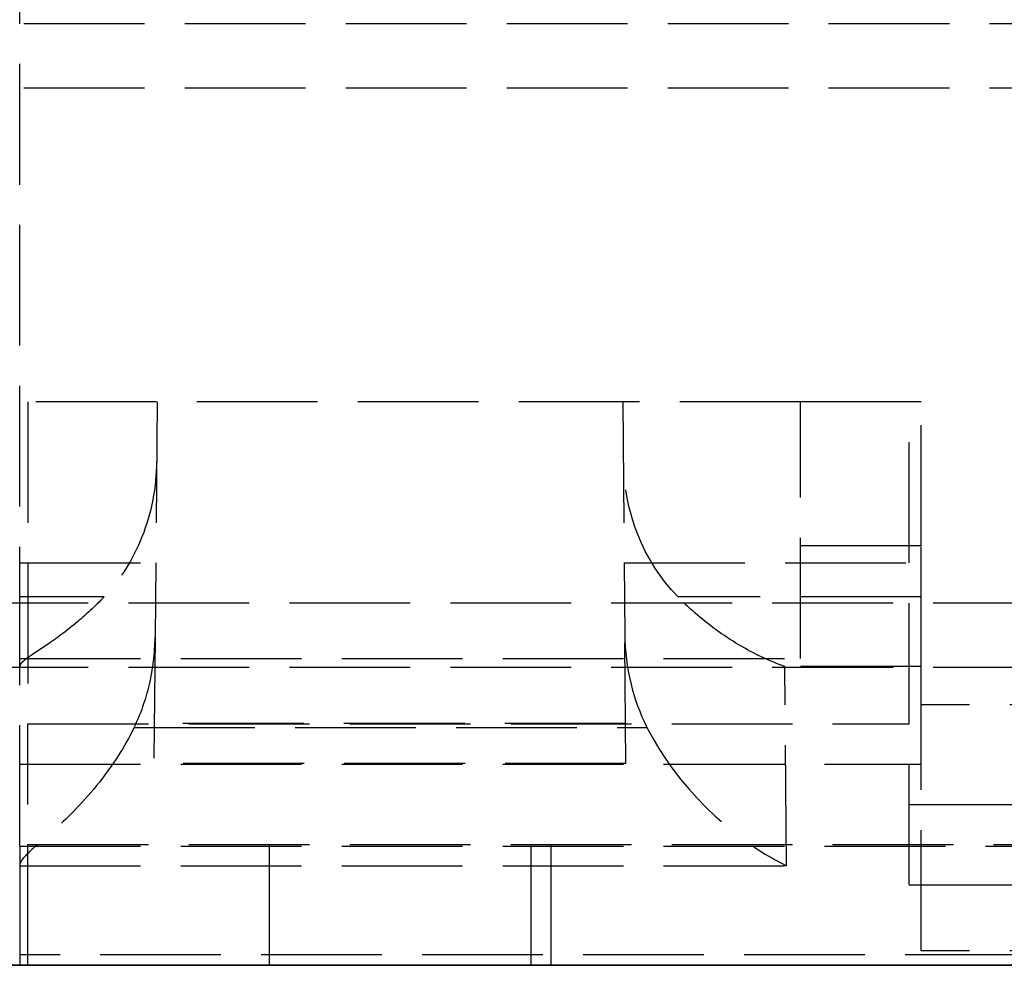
# Model space of a CAD drawing. Header units: millimetres. Extents: x -108 to 0, y 0 to 486.
# Tile 5 of 48: x -90 to -78, y 0 to 12. Entities that reach past the tile are written whole.
import ezdxf

# ---------------------------------------------------------------- set-up
doc = ezdxf.new("R2010")
doc.units = ezdxf.units.MM
doc.header["$LTSCALE"] = 10
doc.linetypes.add('ALLCAD_Strich', pattern=[0.2, 0.15, -0.05])
doc.layers.add('BESCH_KONT_sich_schn_ansi_2d', color=40, linetype='Continuous')
doc.layers.add('BESCH_KONT_sich_schn_grun_2d', color=10, linetype='Continuous')

msp = doc.modelspace()

# ---------------------------------------------------------------- linework, layer by layer
at = {"layer": 'BESCH_KONT_sich_schn_ansi_2d', "linetype": 'ALLCAD_Strich'}
for p, q in [((-5, 0, 47.8), (-107.4, 0, 47.8)), ((-5, 0, 52.8), (-107.4, 0, 52.8)), ((-5, 0, 431.8), (-107.4, 0, 431.8)), ((-5, 0, 436.8), (-107.4, 0, 436.8)), ((-107.4, 0, 436.79), (-5, 0, 436.79)), ((-107.4, 0, 436.821), (-5, 0, 436.821)), ((-107.4, 0, 52.821), (-5, 0, 52.821)), ((-107.4, 0, 52.79), (-5, 0, 52.79)), ((-5.002, 0, 436.923), (-107.398, 0, 436.923)), ((-5.002, 0, 436.954), (-107.398, 0, 436.954)), ((-5.002, 0, 52.954), (-107.398, 0, 52.954)), ((-5.002, 0, 52.923), (-107.398, 0, 52.923)), ((-8.2, 0, 56.8), (-104.2, 0, 56.8)), ((-8.2, 0, 440.8), (-104.2, 0, 440.8)), ((-8.2, 0, 56), (-104.2, 0, 56)), ((-8.2, 0, 440), (-104.2, 0, 440)), ((-101.3, 0, 472.7), (-10.9, 0, 472.7)), ((-101.3, 0, 468.9), (-10.9, 0, 468.9)), ((-101.3, 0, 88.7), (-10.9, 0, 88.7)), ((-101.3, 0, 84.9), (-10.9, 0, 84.9)), ((-101.3, 0, 74.7), (-10.9, 0, 74.7)), ((-101.3, 0, 70.9), (-10.9, 0, 70.9)), ((-101.3, 0, 458.7), (-10.9, 0, 458.7)), ((-101.3, 0, 454.9), (-10.9, 0, 454.9)), ((-12.3, 0, 50.3), (-100.1, 0, 50.3)), ((-12.3, 0, 434.3), (-100.1, 0, 434.3)), ((-99.3, 0, 508.8), (-12.9, 0, 508.8)), ((-99.3, 0, 503), (-12.9, 0, 503)), ((-99.3, 0, 124.8), (-12.9, 0, 124.8)), ((-99.3, 0, 119), (-12.9, 0, 119)), ((-98.2, 0, 428.185), (-81.2, 0, 428.185)), ((-98.2, 0, 44.185), (-81.2, 0, 44.185)), ((-39.775, 0, 47), (-97.7, 0, 47)), ((-39.775, 0, 431), (-97.7, 0, 431)), ((-97.4, 0, 31.836), (-73, 0, 31.836)), ((-95.099, 0, 427.102), (-81.2, 0, 427.102)), ((-95.099, 0, 43.102), (-81.2, 0, 43.102)), ((-94.218, 0, 428.216), (-81.2, 0, 428.216)), ((-94.218, 0, 44.216), (-81.2, 0, 44.216)), ((-81.2, 0, 421.843), (-93.643, 0, 421.843)), ((-81.2, 0, 37.843), (-93.643, 0, 37.843)), ((-93.626, 0, 43.799), (-81.2, 0, 43.799)), ((-93.626, 0, 427.799), (-81.2, 0, 427.799)), ((-93.601, 0, 426.436), (-81.2, 0, 426.436)), ((-93.601, 0, 42.436), (-81.2, 0, 42.436)), ((-93.6, 0, 415.836), (-73, 0, 415.836)), ((-81.2, 0, 38.277), (-93.6, 0, 38.277)), ((-81.2, 0, 39.669), (-93.6, 0, 39.669)), ((-93.6, 0, 42.467), (-81.2, 0, 42.467)), ((-81.2, 0, 423.669), (-93.6, 0, 423.669)), ((-81.2, 0, 422.277), (-93.6, 0, 422.277)), ((-93.6, 0, 426.467), (-81.2, 0, 426.467)), ((-39.35, 0, 40.35), (-91.85, 0, 40.35)), ((-89.85, 0, 25.35), (-91.85, 0, 25.35)), ((-39.35, 0, 424.35), (-91.85, 0, 424.35)), ((-89.85, 0, 409.35), (-91.85, 0, 409.35)), ((-89.85, 0, 40.15), (-91.85, 0, 40.15)), ((-89.85, 0, 38.45), (-91.85, 0, 38.45)), ((-89.85, 0, 35.45), (-91.85, 0, 35.45)), ((-89.85, 0, 33.35), (-91.85, 0, 33.35)), ((-81.2, 0, 421.812), (-91.85, 0, 421.812)), ((-91.85, 0, 415.805), (-88.143, 0, 415.805)), ((-81.2, 0, 423.638), (-91.85, 0, 423.638)), ((-81.2, 0, 422.942), (-91.85, 0, 422.942)), ((-81.2, 0, 39.638), (-91.85, 0, 39.638)), ((-81.2, 0, 38.942), (-91.85, 0, 38.942)), ((-81.2, 0, 37.812), (-91.85, 0, 37.812)), ((-91.85, 0, 31.805), (-88.143, 0, 31.805)), ((-89.85, 0, 424.15), (-91.85, 0, 424.15)), ((-89.85, 0, 422.45), (-91.85, 0, 422.45)), ((-89.85, 0, 419.45), (-91.85, 0, 419.45)), ((-89.85, 0, 417.35), (-91.85, 0, 417.35)), ((-91.6, 0, 530.8), (-51.6, 0, 530.8)), ((-91.6, 0, 533.8), (-51.6, 0, 533.8)), ((-89.85, 0, 25.85), (-89.75, 0, 25.85)), ((-89.75, 0, 25.35), (-89.85, 0, 25.35)), ((-89.85, 0, 28.35), (-89.75, 0, 28.35)), ((-88.8, 0, 30.15), (-89.85, 0, 30.15)), ((-89.85, 0, 34.986), (-80.322, 0, 34.986)), ((-39.35, 0, 36.919), (-89.85, 0, 36.919)), ((-39.35, 0, 37.416), (-89.85, 0, 37.416)), ((-89.85, 0, 25.35), (-89.85, 0, 37.416)), ((-89.85, 0, 409.85), (-89.75, 0, 409.85)), ((-89.75, 0, 409.35), (-89.85, 0, 409.35)), ((-89.85, 0, 412.35), (-89.75, 0, 412.35)), ((-88.8, 0, 414.15), (-89.85, 0, 414.15)), ((-89.85, 0, 418.986), (-80.322, 0, 418.986)), ((-39.35, 0, 420.919), (-89.85, 0, 420.919)), ((-39.35, 0, 421.416), (-89.85, 0, 421.416)), ((-89.85, 0, 409.35), (-89.85, 0, 421.416)), ((-89.85, 0, 35.35), (-80.15, 0, 35.35)), ((-89.85, 0, 40.35), (-89.85, 0, 37.416)), ((-88.143, 0, 33.35), (-89.85, 0, 33.35)), ((-56.85, 0, 40.15), (-89.85, 0, 40.15)), ((-89.85, 0, 38.65), (-56.85, 0, 38.65)), ((-56.85, 0, 38.45), (-89.85, 0, 38.45)), ((-56.85, 0, 35.45), (-89.85, 0, 35.45)), ((-89.85, 0, 419.35), (-80.15, 0, 419.35)), ((-89.85, 0, 424.35), (-89.85, 0, 421.416)), ((-56.85, 0, 424.15), (-89.85, 0, 424.15)), ((-88.143, 0, 417.35), (-89.85, 0, 417.35)), ((-56.85, 0, 419.45), (-89.85, 0, 419.45)), ((-56.85, 0, 422.45), (-89.85, 0, 422.45)), ((-89.85, 0, 422.65), (-56.85, 0, 422.65)), ((-89.75, 0, 27), (-89.75, 0, 10)), ((-89.75, 0, 27), (-89.75, 0, 30)), ((-89.75, 0, 30), (-78.8, 0, 30)), ((-89.75, 0, 27), (-9.75, 0, 27)), ((-89.75, 0, 411), (-89.75, 0, 414)), ((-89.75, 0, 411), (-89.75, 0, 394)), ((-89.75, 0, 414), (-78.8, 0, 414)), ((-89.75, 0, 411), (-9.75, 0, 411)), ((-89.75, 0, 28.5), (-78.8, 0, 28.5)), ((-89.75, 0, 25.85), (-78.65, 0, 25.85)), ((-78.65, 0, 25.35), (-89.75, 0, 25.35)), ((-89.75, 0, 28.35), (-88.161, 0, 28.35)), ((-89.75, 0, 412.5), (-78.8, 0, 412.5)), ((-89.75, 0, 409.85), (-78.65, 0, 409.85)), ((-78.65, 0, 409.35), (-89.75, 0, 409.35)), ((-89.75, 0, 412.35), (-88.161, 0, 412.35)), ((-88.429, 0, 33.979), (-82.057, 0, 33.979)), ((-88.429, 0, 417.979), (-82.057, 0, 417.979)), ((-82.318, 0, 26.065), (-88.182, 0, 26.065)), ((-82.318, 0, 410.065), (-88.182, 0, 410.065)), ((-82.322, 0, 26.522), (-88.178, 0, 26.522)), ((-88.143, 0, 26.557), (-88.178, 0, 26.522)), ((-82.322, 0, 410.522), (-88.178, 0, 410.522)), ((-88.143, 0, 410.557), (-88.178, 0, 410.522)), ((-88.143, 0, 33.943), (-88.169, 0, 33.969)), ((-88.143, 0, 417.943), (-88.169, 0, 417.969)), ((-88.161, 0, 28.35), (-88.143, 0, 28.35)), ((-88.161, 0, 412.35), (-88.143, 0, 412.35)), ((-88.15, 0, 30.15), (-88.143, 0, 30.15)), ((-88.15, 0, 414.15), (-88.143, 0, 414.15)), ((-88.143, 0, 33.943), (-82.357, 0, 33.943)), ((-88.143, 0, 30.15), (-88.143, 0, 33.943)), ((-82.357, 0, 33.35), (-88.143, 0, 33.35)), ((-88.143, 0, 415.805), (-82.357, 0, 415.805)), ((-88.143, 0, 31.805), (-82.357, 0, 31.805)), ((-88.143, 0, 417.943), (-82.357, 0, 417.943)), ((-88.143, 0, 414.15), (-88.143, 0, 417.943)), ((-82.357, 0, 417.35), (-88.143, 0, 417.35)), ((-88.143, 0, 26.557), (-88.143, 0, 28.35)), ((-82.357, 0, 26.557), (-88.143, 0, 26.557)), ((-88.143, 0, 410.557), (-88.143, 0, 412.35)), ((-82.357, 0, 410.557), (-88.143, 0, 410.557)), ((-86.75, 0, 7), (-12.75, 0, 7)), ((-86.75, 0, 391), (-12.75, 0, 391)), ((-82.357, 0, 33.943), (-82.357, 0, 30.15)), ((-82.357, 0, 33.943), (-82.332, 0, 33.968)), ((-82.351, 0, 30.15), (-82.357, 0, 30.15)), ((-82.357, 0, 417.943), (-82.357, 0, 414.15)), ((-82.357, 0, 417.943), (-82.332, 0, 417.968)), ((-82.351, 0, 414.15), (-82.357, 0, 414.15)), ((-82.357, 0, 28.35), (-82.357, 0, 26.557)), ((-82.339, 0, 28.35), (-82.357, 0, 28.35)), ((-82.357, 0, 26.557), (-82.322, 0, 26.522)), ((-78.65, 0, 33.35), (-82.357, 0, 33.35)), ((-82.357, 0, 415.805), (-78.65, 0, 415.805)), ((-82.357, 0, 31.805), (-78.65, 0, 31.805)), ((-82.357, 0, 412.35), (-82.357, 0, 410.557)), ((-82.339, 0, 412.35), (-82.357, 0, 412.35)), ((-82.357, 0, 410.557), (-82.322, 0, 410.522)), ((-78.65, 0, 417.35), (-82.357, 0, 417.35)), ((-82.332, 0, 33.968), (-82.351, 0, 30.15)), ((-82.351, 0, 30.15), (-81.674, 0, 30.15)), ((-82.332, 0, 417.968), (-82.351, 0, 414.15)), ((-82.351, 0, 414.15), (-81.674, 0, 414.15)), ((-82.339, 0, 28.35), (-78.65, 0, 28.35)), ((-82.339, 0, 412.35), (-78.65, 0, 412.35)), ((-78.65, 0, 30.15), (-81.674, 0, 30.15)), ((-78.65, 0, 414.15), (-81.674, 0, 414.15)), ((-81.2, 0, 426.436), (-81.2, 0, 427.102)), ((-81.2, 0, 427.102), (-81.2, 0, 428.185)), ((-81.2, 0, 42.436), (-81.2, 0, 43.102)), ((-81.2, 0, 43.102), (-81.2, 0, 44.185)), ((-81.2, 0, 423.638), (-81.2, 0, 422.942)), ((-81.2, 0, 422.942), (-81.2, 0, 421.812)), ((-81.2, 0, 39.669), (-81.2, 0, 39.638)), ((-81.2, 0, 44.185), (-81.2, 0, 44.216)), ((-81.2, 0, 39.638), (-81.2, 0, 38.942)), ((-81.2, 0, 38.942), (-81.2, 0, 37.812)), ((-81.2, 0, 423.669), (-81.2, 0, 423.638)), ((-81.2, 0, 428.185), (-81.2, 0, 428.216)), ((-78.65, 0, 30.654), (-80.343, 0, 30.654)), ((-80.322, 0, 34.986), (-80.343, 0, 30.654)), ((-78.65, 0, 414.654), (-80.343, 0, 414.654)), ((-80.322, 0, 418.986), (-80.343, 0, 414.654)), ((-78.65, 0, 32.35), (-80.15, 0, 32.35)), ((-80.15, 0, 32.35), (-80.15, 0, 35.35)), ((-78.65, 0, 416.35), (-80.15, 0, 416.35)), ((-80.15, 0, 416.35), (-80.15, 0, 419.35)), ((-78.8, 0, 29.236), (-78.8, 0, 30)), ((-78.8, 0, 29.236), (-68, 0, 29.236)), ((-78.8, 0, 413.236), (-78.8, 0, 414)), ((-78.8, 0, 413.236), (-68, 0, 413.236)), ((-78.8, 0, 29.236), (-78.8, 0, 28.118)), ((-78.8, 0, 28.118), (-68, 0, 28.118)), ((-78.8, 0, 413.236), (-78.8, 0, 412.118)), ((-78.8, 0, 412.118), (-68, 0, 412.118)), ((-78.65, 0, 30.654), (-78.65, 0, 36.835)), ((-78.65, 0, 30.15), (-78.65, 0, 30.654)), ((-68.05, 0, 36.585), (-78.65, 0, 36.585)), ((-68.05, 0, 36.835), (-78.65, 0, 36.835)), ((-68.05, 0, 33.35), (-78.65, 0, 33.35)), ((-78.65, 0, 415.805), (-73, 0, 415.805)), ((-78.65, 0, 31.805), (-73, 0, 31.805)), ((-78.65, 0, 414.654), (-78.65, 0, 420.835)), ((-78.65, 0, 414.15), (-78.65, 0, 414.654)), ((-68.05, 0, 420.585), (-78.65, 0, 420.585)), ((-68.05, 0, 420.835), (-78.65, 0, 420.835)), ((-68.05, 0, 417.35), (-78.65, 0, 417.35)), ((-78.65, 0, 25.85), (-78.65, 0, 28.35)), ((-78.65, 0, 25.35), (-78.65, 0, 25.85)), ((-78.65, 0, 409.85), (-78.65, 0, 412.35)), ((-78.65, 0, 409.35), (-78.65, 0, 409.85))]:
    msp.add_line(p, q, dxfattribs=at)
at = {"layer": 'BESCH_KONT_sich_schn_ansi_2d', "linetype": 'ALLCAD_Strich', "extrusion": (0, -1, 0)}
for centre in [(-80, 397), (-79.75, 13)]:
    msp.add_circle(centre, 3.5, dxfattribs=at)
for centre in [(-86.75, 10), (-86.75, 394)]:
    msp.add_arc(centre, 3, 180, 270, dxfattribs=at)
at = {"layer": 'BESCH_KONT_sich_schn_ansi_2d', "linetype": 'ALLCAD_Strich', "extrusion": (0, 1, 0)}
for centre, major_axis, ratio, start_param, end_param in [((-88.161, 0, 25.85), (0, 0, 2.5), 0.008727, -1.484732, 0), ((-88.178, 0, 26.022), (0, 0, 0.5), 0.008727, -1.484732, -0.008727), ((-88.161, 0, 409.85), (0, 0, 2.5), 0.008727, -1.484732, 0), ((-88.178, 0, 410.022), (0, 0, 0.5), 0.008727, -1.484732, -0.008727), ((-82.339, 0, 25.85), (0, 0, -2.5), 0.008727, -3.141593, -1.65686), ((-82.339, 0, 409.85), (0, 0, -2.5), 0.008727, -3.141593, -1.65686), ((-80.332, 0, 33.968), (2, 0, 0), 0.010101, -3.131491, -2.611195), ((-80.332, 0, 417.968), (2, 0, 0), 0.010101, -3.131491, -2.611195), ((-82.322, 0, 26.022), (0, 0, -0.5), 0.008727, -3.132866, -1.65686), ((-82.322, 0, 410.022), (0, 0, -0.5), 0.008727, -3.132866, -1.65686), ((-81.2, 0, 424.999), (3.189, 0, 0), 0.999263, -1.570796, 0.204955), ((-81.2, 0, 425.037), (1.4, 0), 0.999263, -1.570796, 0.513254), ((-81.2, 0, 425.022), (2.081, 0), 0.999263, -1.570796, 0.329137), ((-81.2, 0, 41.037), (1.4, 0), 0.999263, -1.570796, 0.513254), ((-81.2, 0, 41.022), (2.081, 0), 0.999263, -1.570796, 0.329137), ((-81.2, 0, 40.999), (3.189, 0, 0), 0.999263, -1.570796, 0.204955), ((-81.2, 0, 424.999), (3.189, 0), 0.999263, 0.204955, 1.570796), ((-81.2, 0, 425.029), (3.189, 0, 0), 0.999263, -1.570796, 1.570796), ((-81.2, 0, 41.029), (3.189, 0, 0), 0.999263, -1.570796, 1.570796), ((-81.2, 0, 425.037), (-1.4, 0), 0.999263, -2.628338, -1.570796), ((-81.2, 0, 425.022), (2.081, 0), 0.999263, 0.329137, 1.570796), ((-81.2, 0, 41.038), (2.763, 0), 0.999263, -1.570796, 1.570796), ((-81.2, 0, 41.068), (1.4, 0), 0.999263, -1.570796, 1.570796), ((-81.2, 0, 41.037), (-1.4, 0), 0.999263, -2.628338, -1.570796), ((-81.2, 0, 41.022), (2.081, 0), 0.999263, 0.329137, 1.570796), ((-81.2, 0, 40.999), (3.189, 0), 0.999263, 0.204955, 1.570796), ((-81.2, 0, 425.038), (2.763, 0), 0.999263, -1.570796, 1.570796), ((-81.2, 0, 425.068), (1.4, 0), 0.999263, -1.570796, 1.570796)]:
    msp.add_ellipse(centre, major_axis=major_axis, ratio=ratio, start_param=start_param, end_param=end_param, dxfattribs=at)
at = {"layer": 'BESCH_KONT_sich_schn_ansi_2d', "linetype": 'ALLCAD_Strich', "extrusion": (0, -1, 0)}
for centre in [(-80.322, 0, 35.978), (-80.322, 0, 419.978)]:
    msp.add_ellipse(centre, major_axis=(-1.942, 0, -1.932), ratio=0.265562, start_param=0.269537, end_param=1.31246, dxfattribs=at)
at = {"layer": 'BESCH_KONT_sich_schn_ansi_2d', "linetype": 'ALLCAD_Strich'}
for points, knots in [([(-88.429, 0, 33.979), (-88.548, 0, 33.981), (-88.698, 0, 34.027), (-89.045, 0, 34.191), (-89.237, 0, 34.312), (-89.585, 0, 34.575), (-89.743, 0, 34.72), (-89.825, 0, 34.872), (-89.837, 0, 34.9), (-89.846, 0, 34.939), (-89.847, 0, 34.949), (-89.85, 0, 34.968), (-89.85, 0, 34.977), (-89.85, 0, 34.986)], [-0.1578728, -0.1578728, -0.1578728, -0.1578728, -0.1156456, -0.1156456, -0.0676415, -0.0676415, -0.017219, -0.017219, -0.0066274, -0.0066274, -0.003124, -0.003124, -0.000001, -0.000001, -0.000001, -0.000001]), ([(-88.8, 0, 30.15), (-88.913, 0, 30.15), (-89.033, 0, 30.171), (-89.3, 0, 30.249), (-89.433, 0, 30.307), (-89.649, 0, 30.421), (-89.746, 0, 30.486), (-89.821, 0, 30.569), (-89.834, 0, 30.59), (-89.845, 0, 30.618), (-89.847, 0, 30.626), (-89.849, 0, 30.641), (-89.85, 0, 30.647), (-89.85, 0, 30.654)], [-0.06801972, -0.06801972, -0.06801972, -0.06801972, -0.05173782, -0.05173782, -0.03275514, -0.03275514, -0.0127554, -0.0127554, -0.00523682, -0.00523682, -0.00229413, -0.00229413, -0.000001, -0.000001, -0.000001, -0.000001]), ([(-88.8, 0, 414.15), (-88.913, 0, 414.15), (-89.033, 0, 414.171), (-89.3, 0, 414.249), (-89.434, 0, 414.307), (-89.649, 0, 414.421), (-89.746, 0, 414.486), (-89.821, 0, 414.569), (-89.834, 0, 414.59), (-89.845, 0, 414.618), (-89.847, 0, 414.626), (-89.849, 0, 414.641), (-89.85, 0, 414.647), (-89.85, 0, 414.654)], [-0.06803101, -0.06803101, -0.06803101, -0.06803101, -0.0517411, -0.0517411, -0.03274737, -0.03274737, -0.01275006, -0.01275006, -0.00523523, -0.00523523, -0.00229357, -0.00229357, -0.000001, -0.000001, -0.000001, -0.000001]), ([(-89.628, 0, 418.626), (-89.708, 0, 418.701), (-89.773, 0, 418.776), (-89.825, 0, 418.872), (-89.837, 0, 418.9), (-89.846, 0, 418.939), (-89.847, 0, 418.949), (-89.85, 0, 418.968), (-89.85, 0, 418.977), (-89.85, 0, 418.986)], [-0.04499653, -0.04499653, -0.04499653, -0.04499653, -0.01721606, -0.01721606, -0.00662663, -0.00662663, -0.00312367, -0.00312367, -0.000001, -0.000001, -0.000001, -0.000001]), ([(-88.429, 0, 417.979), (-88.548, 0, 417.981), (-88.698, 0, 418.027), (-89.045, 0, 418.191), (-89.237, 0, 418.312), (-89.487, 0, 418.501), (-89.563, 0, 418.564), (-89.628, 0, 418.626)], [-0.1578713, -0.1578713, -0.1578713, -0.1578713, -0.1156378, -0.1156378, -0.0676202, -0.0676202, -0.0449965, -0.0449965, -0.0449965, -0.0449965]), ([(-88.15, 0, 30.15), (-88.152, 0, 30.15), (-88.213, 0, 30.15), (-88.44, 0, 30.15), (-88.598, 0, 30.15), (-88.8, 0, 30.15)], [-0.1841898, -0.1841898, -0.1841898, -0.1841898, -0.0884096, -0.0884096, -0.000001, -0.000001, -0.000001, -0.000001]), ([(-88.15, 0, 414.15), (-88.152, 0, 414.15), (-88.213, 0, 414.15), (-88.44, 0, 414.15), (-88.598, 0, 414.15), (-88.8, 0, 414.15)], [-0.1841898, -0.1841898, -0.1841898, -0.1841898, -0.0884096, -0.0884096, -0.000001, -0.000001, -0.000001, -0.000001]), ([(-88.429, 0, 33.979), (-88.345, 0, 33.977), (-88.282, 0, 33.975), (-88.194, 0, 33.972), (-88.17, 0, 33.97), (-88.169, 0, 33.969)], [-0.1158623, -0.1158623, -0.1158623, -0.1158623, -0.0589311, -0.0589311, -0.000001, -0.000001, -0.000001, -0.000001]), ([(-88.429, 0, 417.979), (-88.345, 0, 417.977), (-88.282, 0, 417.975), (-88.194, 0, 417.972), (-88.17, 0, 417.97), (-88.169, 0, 417.969)], [-0.1158623, -0.1158623, -0.1158623, -0.1158623, -0.0589311, -0.0589311, -0.000001, -0.000001, -0.000001, -0.000001]), ([(-80.343, 0, 30.654), (-80.68, 0, 30.448), (-81.076, 0, 30.256), (-81.483, 0, 30.164), (-81.581, 0, 30.15), (-81.674, 0, 30.15)], [0, 0, 0, 0, 0.1237207, 0.1237207, 0.1611173, 0.1611173, 0.1611173, 0.1611173]), ([(-80.343, 0, 414.654), (-80.525, 0, 414.543), (-80.722, 0, 414.434), (-81.108, 0, 414.263), (-81.296, 0, 414.2), (-81.532, 0, 414.158), (-81.604, 0, 414.15), (-81.674, 0, 414.15)], [0, 0, 0, 0, 0.0666228, 0.0666228, 0.1332456, 0.1332456, 0.161367, 0.161367, 0.161367, 0.161367])]:
    msp.add_open_spline(points, degree=3, knots=knots, dxfattribs=at)
for points in [[(-88.15, 0, 30.15), (-88.152, 0, 30.574), (-88.156, 0, 31.422), (-88.162, 0, 32.695), (-88.167, 0, 33.544), (-88.169, 0, 33.969)], [(-88.15, 0, 414.15), (-88.152, 0, 414.574), (-88.156, 0, 415.422), (-88.162, 0, 416.695), (-88.167, 0, 417.544), (-88.169, 0, 417.969)]]:
    msp.add_open_spline(points, degree=3, dxfattribs=at)
at = {"layer": 'BESCH_KONT_sich_schn_grun_2d', "linetype": 'ALLCAD_Strich'}
for p, q in [((-89.849, 3.7), (-89.849, 20.9)), ((-12.299, 11.7), (-100.099, 11.7)), ((-12.299, 10.9), (-100.099, 10.9)), ((-80.149, 7), (-89.849, 7)), ((-89.749, 7), (-89.749, 3)), ((-88.143, 7), (-88.168, 4.074)), ((-82.356, 7), (-82.331, 4.104)), ((-78.649, 7), (-80.149, 7)), ((-80.149, 3.813), (-80.149, 7)), ((-78.799, 3), (-78.799, 7)), ((-78.649, 5.212), (-78.649, 7)), ((-78.649, 5.212), (-80.149, 5.212)), ((-78.649, 3.7), (-78.649, 5.212)), ((-89.849, 5), (-88.16, 5)), ((-82.339, 5), (-78.649, 5)), ((-88.8, 4.58), (-89.849, 4.58)), ((-78.649, 4.58), (-81.674, 4.58)), ((-4.999, 4.5), (-107.399, 4.5)), ((-88.168, 4.074), (-88.182, 2.509)), ((-82.317, 2.509), (-82.331, 4.104)), ((-89.849, 3.813), (-80.149, 3.813)), ((-4.999, 3.7), (-107.399, 3.7)), ((-89.849, 1.482), (-89.849, 3.7)), ((-78.649, 3.712), (-80.343, 3.712)), ((-80.321, 1.236), (-80.343, 3.712)), ((-78.649, 3.237), (-78.649, 3.7)), ((-68.049, 3.237), (-78.649, 3.237)), ((-78.649, 0.18), (-78.649, 3.237)), ((-89.749, 0), (-89.749, 3)), ((-89.749, 3), (-78.799, 3)), ((-88.428, 2.956), (-82.056, 2.956)), ((-82.321, 3.003), (-88.178, 3.003)), ((-78.799, 1), (-78.799, 3)), ((-89.849, 2.5), (-78.649, 2.5)), ((-82.317, 2.509), (-88.182, 2.509)), ((-78.799, 2), (-67.999, 2)), ((-89.849, 1.482), (-40.349, 1.482)), ((-89.849, 1.482), (-89.849, 1.236)), ((-89.749, 1.5), (-9.749, 1.5)), ((-86.749, 1.5), (-86.749, 0)), ((-83.499, 1.5), (-83.499, 0)), ((-83.249, 1.5), (-83.249, 0)), ((-89.849, 1.236), (-80.321, 1.236)), ((-89.849, 1.236), (-89.849, 0.132)), ((-78.799, 1), (-67.999, 1)), ((-39.349, 0.132), (-89.849, 0.132)), ((-89.849, 0.132), (-89.849, 0)), ((-68.049, 0.18), (-78.649, 0.18)), ((-39.349, 0), (-91.849, 0))]:
    msp.add_line(p, q, dxfattribs=at)
at = {"layer": 'BESCH_KONT_sich_schn_grun_2d', "linetype": 'ALLCAD_Strich', "extrusion": (0, 0, -1)}
msp.add_ellipse((-80.35, 6.304), major_axis=(0.02, -2.303), ratio=0.868235, start_param=0.733225, end_param=1.570796, dxfattribs=at)
at = {"layer": 'BESCH_KONT_sich_schn_grun_2d', "linetype": 'ALLCAD_Strich'}
for centre, major_axis, ratio, start_param, end_param in [((-80.331, 4.122), (0.02, -2.315), 0.863905, -1.570647, -1.050351), ((-80.321, 2.973), (1.741, -1.726), 0.580312, -2.091683, -1.04876)]:
    msp.add_ellipse(centre, major_axis=major_axis, ratio=ratio, start_param=start_param, end_param=end_param, dxfattribs=at)
for points, knots in [([(-88.149, 6.26), (-88.152, 5.94), (-88.213, 5.62), (-88.44, 5.048), (-88.597, 4.794), (-88.8, 4.58)], [-0.1841898, -0.1841898, -0.1841898, -0.1841898, -0.0884096, -0.0884096, -0.000001, -0.000001, -0.000001, -0.000001]), ([(-88.8, 4.58), (-88.912, 4.462), (-89.033, 4.35), (-89.299, 4.129), (-89.433, 4.035), (-89.649, 3.889), (-89.746, 3.829), (-89.82, 3.766), (-89.833, 3.752), (-89.844, 3.734), (-89.846, 3.729), (-89.849, 3.72), (-89.849, 3.716), (-89.849, 3.712)], [-0.06803101, -0.06803101, -0.06803101, -0.06803101, -0.0517411, -0.0517411, -0.03274737, -0.03274737, -0.01275006, -0.01275006, -0.00523523, -0.00523523, -0.00229357, -0.00229357, -0.000001, -0.000001, -0.000001, -0.000001]), ([(-80.343, 3.712), (-80.524, 3.776), (-80.722, 3.867), (-81.107, 4.097), (-81.296, 4.235), (-81.531, 4.441), (-81.603, 4.509), (-81.674, 4.58)], [0, 0, 0, 0, 0.0666228, 0.0666228, 0.1332456, 0.1332456, 0.161367, 0.161367, 0.161367, 0.161367]), ([(-88.428, 2.956), (-88.345, 3.126), (-88.281, 3.306), (-88.193, 3.682), (-88.17, 3.878), (-88.168, 4.074)], [-0.1158623, -0.1158623, -0.1158623, -0.1158623, -0.0589311, -0.0589311, -0.000001, -0.000001, -0.000001, -0.000001]), ([(-88.428, 2.956), (-88.547, 2.711), (-88.698, 2.482), (-89.045, 2.042), (-89.237, 1.849), (-89.487, 1.621), (-89.562, 1.557), (-89.627, 1.5)], [-0.1578713, -0.1578713, -0.1578713, -0.1578713, -0.1156378, -0.1156378, -0.0676202, -0.0676202, -0.0449965, -0.0449965, -0.0449965, -0.0449965]), ([(-89.627, 1.5), (-89.708, 1.43), (-89.773, 1.372), (-89.825, 1.307), (-89.836, 1.288), (-89.845, 1.264), (-89.847, 1.258), (-89.849, 1.247), (-89.849, 1.242), (-89.849, 1.236)], [-0.04499653, -0.04499653, -0.04499653, -0.04499653, -0.01721606, -0.01721606, -0.00662663, -0.00662663, -0.00312367, -0.00312367, -0.000001, -0.000001, -0.000001, -0.000001])]:
    msp.add_open_spline(points, degree=3, knots=knots, dxfattribs=at)

doc.saveas('drawing.dxf')
